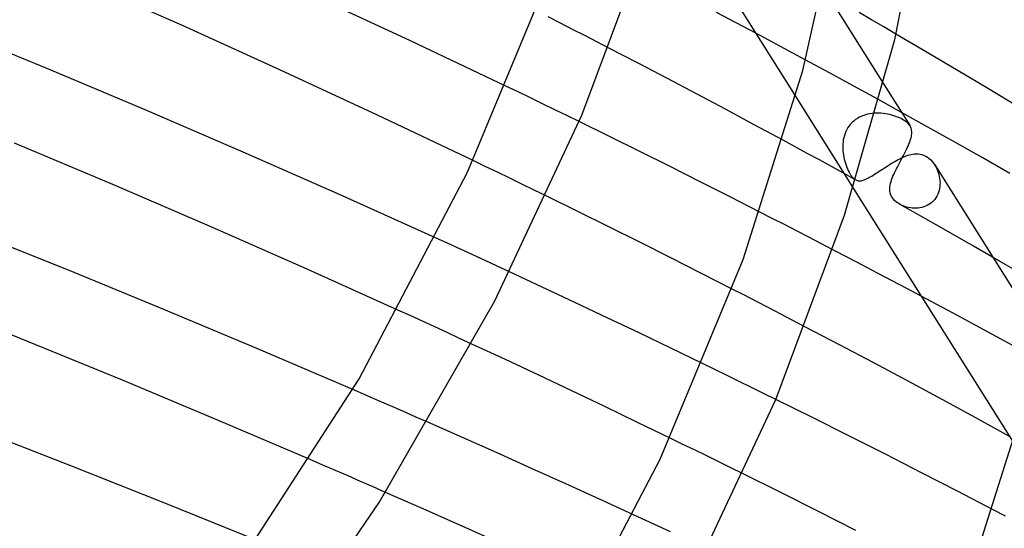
# Model space of a CAD drawing. Header units: millimetres. Extents: x -657 to 657, y -323 to 528.
# Tile 121 of 131: x 364 to 412, y 265 to 290. Entities that reach past the tile are written whole.
import ezdxf

# ---------------------------------------------------------------- set-up
doc = ezdxf.new("R2010")
doc.units = ezdxf.units.MM
doc.layers.add('HIDDEN', color=7, linetype='Continuous')
doc.layers.add('THICK', color=7, linetype='Continuous')

msp = doc.modelspace()

# ---------------------------------------------------------------- linework, layer by layer
at = {"layer": 'HIDDEN'}
for p, q in [((400.677, 295.966), (406.187, 287.217)), ((390.287, 290.199), (389.689, 290.504)), ((405.594, 290.365), (404.991, 290.717)), ((406.198, 290.012), (405.594, 290.365)), ((390.884, 289.894), (390.287, 290.199)), ((391.48, 289.588), (390.884, 289.894)), ((406.802, 289.658), (406.198, 290.012)), ((392.076, 289.281), (391.48, 289.588)), ((401.119, 289.046), (399.897, 289.698)), ((392.67, 288.974), (392.076, 289.281)), ((402.331, 288.396), (401.119, 289.046)), ((403.533, 287.747), (402.331, 288.396)), ((404.724, 287.099), (403.533, 287.747)), ((388.205, 286.812), (387.604, 287.101)), ((405.905, 286.452), (404.724, 287.099)), ((388.806, 286.521), (388.205, 286.812)), ((389.407, 286.23), (388.806, 286.521)), ((401.866, 286.572), (404.7, 282.072)), ((407.075, 285.807), (405.905, 286.452)), ((390.008, 285.939), (389.407, 286.23)), ((390.608, 285.646), (390.008, 285.939)), ((391.208, 285.353), (390.608, 285.646)), ((404.811, 285.449), (404.725, 285.381)), ((404.902, 285.51), (404.811, 285.449)), ((404.996, 285.564), (404.902, 285.51)), ((405.095, 285.611), (404.996, 285.564)), ((405.196, 285.652), (405.095, 285.611)), ((405.301, 285.686), (405.196, 285.652)), ((405.407, 285.714), (405.301, 285.686)), ((405.515, 285.736), (405.407, 285.714)), ((405.625, 285.752), (405.515, 285.736)), ((405.735, 285.762), (405.625, 285.752)), ((405.845, 285.766), (405.735, 285.762)), ((405.955, 285.766), (405.845, 285.766)), ((406.064, 285.76), (405.955, 285.766)), ((406.173, 285.75), (406.064, 285.76)), ((406.28, 285.735), (406.173, 285.75)), ((406.386, 285.717), (406.28, 285.735)), ((406.491, 285.694), (406.386, 285.717)), ((406.593, 285.669), (406.491, 285.694)), ((406.692, 285.64), (406.593, 285.669)), ((406.788, 285.607), (406.692, 285.64)), ((406.88, 285.573), (406.788, 285.607)), ((406.968, 285.536), (406.88, 285.573)), ((407.052, 285.497), (406.968, 285.536)), ((407.13, 285.455), (407.052, 285.497)), ((407.212, 285.407), (407.13, 285.455)), ((404.384, 284.962), (404.336, 284.864)), ((404.44, 285.056), (404.384, 284.962)), ((404.502, 285.145), (404.44, 285.056)), ((404.57, 285.229), (404.502, 285.145)), ((404.644, 285.308), (404.57, 285.229)), ((404.725, 285.381), (404.644, 285.308)), ((407.286, 285.356), (407.212, 285.407)), ((407.352, 285.304), (407.286, 285.356)), ((407.408, 285.251), (407.352, 285.304)), ((407.456, 285.195), (407.408, 285.251)), ((407.496, 285.138), (407.456, 285.195)), ((404.232, 284.557), (404.21, 284.451)), ((404.26, 284.662), (404.232, 284.557)), ((404.295, 284.764), (404.26, 284.662)), ((404.336, 284.864), (404.295, 284.764)), ((401.841, 284.114), (401.244, 284.438)), ((402.438, 283.79), (401.841, 284.114)), ((404.185, 284.236), (404.181, 284.128)), ((404.181, 284.128), (404.182, 284.021)), ((404.182, 284.021), (404.188, 283.915)), ((404.195, 284.344), (404.185, 284.236)), ((404.21, 284.451), (404.195, 284.344)), ((403.034, 283.465), (402.438, 283.79)), ((404.188, 283.915), (404.198, 283.809)), ((404.198, 283.809), (404.213, 283.705)), ((404.213, 283.705), (404.232, 283.603)), ((404.232, 283.603), (404.255, 283.5)), ((404.255, 283.5), (404.281, 283.399)), ((406.905, 283.48), (406.988, 283.523)), ((406.988, 283.523), (407.07, 283.563)), ((407.07, 283.563), (407.151, 283.601)), ((407.151, 283.601), (407.231, 283.635)), ((407.231, 283.635), (407.31, 283.666)), ((407.31, 283.666), (407.388, 283.693)), ((407.388, 283.693), (407.466, 283.717)), ((407.466, 283.717), (407.543, 283.736)), ((407.543, 283.736), (407.619, 283.752)), ((407.619, 283.752), (407.694, 283.762)), ((407.694, 283.762), (407.768, 283.768)), ((407.768, 283.768), (407.842, 283.769)), ((407.842, 283.769), (407.914, 283.765)), ((407.914, 283.765), (407.986, 283.755)), ((407.986, 283.755), (408.058, 283.739)), ((408.058, 283.739), (408.128, 283.717)), ((408.128, 283.717), (408.197, 283.689)), ((408.197, 283.689), (408.264, 283.655)), ((408.264, 283.655), (408.35, 283.601)), ((408.35, 283.601), (408.433, 283.538)), ((408.433, 283.538), (408.51, 283.466)), ((386.59, 283.149), (385.986, 283.44)), ((387.193, 282.858), (386.59, 283.149)), ((403.628, 283.139), (403.034, 283.465)), ((404.221, 282.813), (403.628, 283.139)), ((404.281, 283.399), (404.31, 283.301)), ((404.31, 283.301), (404.342, 283.206)), ((404.342, 283.206), (404.377, 283.115)), ((404.377, 283.115), (404.413, 283.028)), ((404.413, 283.028), (404.451, 282.947)), ((406.062, 282.963), (406.145, 283.017)), ((406.145, 283.017), (406.229, 283.071)), ((406.229, 283.071), (406.313, 283.126)), ((406.313, 283.126), (406.398, 283.18)), ((406.398, 283.18), (406.483, 283.233)), ((406.483, 283.233), (406.568, 283.286)), ((406.568, 283.286), (406.653, 283.338)), ((406.653, 283.338), (406.738, 283.387)), ((406.738, 283.387), (406.822, 283.435)), ((406.822, 283.435), (406.905, 283.48)), ((408.51, 283.466), (408.583, 283.386)), ((408.583, 283.386), (408.651, 283.299)), ((408.651, 283.299), (408.713, 283.206)), ((408.706, 283.218), (411.564, 278.68)), ((408.713, 283.206), (408.762, 283.121)), ((408.762, 283.121), (408.807, 283.032)), ((408.807, 283.032), (408.846, 282.941)), ((387.794, 282.567), (387.193, 282.858)), ((388.393, 282.276), (387.794, 282.567)), ((404.814, 282.487), (404.221, 282.813)), ((404.451, 282.947), (404.49, 282.871)), ((404.49, 282.871), (404.529, 282.8)), ((404.529, 282.8), (404.569, 282.736)), ((404.569, 282.736), (404.61, 282.678)), ((404.61, 282.678), (404.652, 282.625)), ((404.652, 282.625), (404.694, 282.58)), ((404.694, 282.58), (404.736, 282.541)), ((404.736, 282.541), (404.778, 282.509)), ((405.291, 282.508), (405.349, 282.534)), ((405.349, 282.534), (405.409, 282.563)), ((405.409, 282.563), (405.472, 282.596)), ((405.472, 282.596), (405.537, 282.633)), ((405.537, 282.633), (405.606, 282.672)), ((405.606, 282.672), (405.676, 282.715)), ((405.676, 282.715), (405.75, 282.761)), ((405.75, 282.761), (405.825, 282.808)), ((405.825, 282.808), (405.902, 282.858)), ((405.902, 282.858), (405.981, 282.909)), ((405.981, 282.909), (406.062, 282.963)), ((408.846, 282.941), (408.881, 282.846)), ((408.881, 282.846), (408.91, 282.75)), ((408.91, 282.75), (408.933, 282.652)), ((408.933, 282.652), (408.951, 282.553)), ((408.951, 282.553), (408.963, 282.452)), ((388.99, 281.985), (388.393, 282.276)), ((404.778, 282.509), (404.821, 282.483)), ((404.821, 282.483), (404.861, 282.464)), ((404.861, 282.464), (404.903, 282.451)), ((404.903, 282.451), (404.946, 282.442)), ((404.946, 282.442), (404.99, 282.438)), ((404.99, 282.438), (405.035, 282.439)), ((405.035, 282.439), (405.083, 282.445)), ((405.083, 282.445), (405.132, 282.454)), ((405.132, 282.454), (405.183, 282.468)), ((405.183, 282.468), (405.236, 282.486)), ((405.236, 282.486), (405.291, 282.508)), ((408.945, 282.054), (408.924, 281.958)), ((408.96, 282.152), (408.945, 282.054)), ((408.968, 282.252), (408.96, 282.152)), ((408.963, 282.452), (408.969, 282.352)), ((408.969, 282.352), (408.968, 282.252)), ((389.586, 281.695), (388.99, 281.985)), ((408.766, 281.603), (408.71, 281.526)), ((408.816, 281.686), (408.766, 281.603)), ((408.859, 281.774), (408.816, 281.686)), ((408.895, 281.865), (408.859, 281.774)), ((408.924, 281.958), (408.895, 281.865)), ((407.07, 281.238), (406.991, 281.278)), ((407.152, 281.202), (407.07, 281.238)), ((407.238, 281.17), (407.152, 281.202)), ((407.327, 281.144), (407.238, 281.17)), ((407.417, 281.122), (407.327, 281.144)), ((407.51, 281.106), (407.417, 281.122)), ((407.603, 281.095), (407.51, 281.106)), ((407.698, 281.089), (407.603, 281.095)), ((407.792, 281.09), (407.698, 281.089)), ((407.887, 281.096), (407.792, 281.09)), ((407.981, 281.109), (407.887, 281.096)), ((408.075, 281.129), (407.981, 281.109)), ((408.167, 281.155), (408.075, 281.129)), ((408.256, 281.187), (408.167, 281.155)), ((408.342, 281.227), (408.256, 281.187)), ((408.425, 281.274), (408.342, 281.227)), ((408.504, 281.327), (408.425, 281.274)), ((408.578, 281.387), (408.504, 281.327)), ((408.647, 281.454), (408.578, 281.387)), ((408.71, 281.526), (408.647, 281.454)), ((400.71, 280.59), (400.108, 280.899)), ((401.311, 280.282), (400.71, 280.59)), ((401.911, 279.973), (401.311, 280.282)), ((384.755, 279.345), (384.144, 279.623)), ((402.509, 279.663), (401.911, 279.973)), ((403.105, 279.354), (402.509, 279.663)), ((385.363, 279.066), (384.755, 279.345)), ((403.7, 279.045), (403.105, 279.354)), ((385.97, 278.788), (385.363, 279.066)), ((386.576, 278.509), (385.97, 278.788)), ((387.179, 278.231), (386.576, 278.509)), ((387.781, 277.952), (387.179, 278.231)), ((399.342, 276.801), (398.744, 277.108)), ((399.94, 276.493), (399.342, 276.801)), ((409.615, 275.918), (408.049, 276.755)), ((400.536, 276.185), (399.94, 276.493)), ((382.892, 275.8), (382.284, 276.077)), ((383.501, 275.521), (382.892, 275.8)), ((401.131, 275.876), (400.536, 276.185)), ((401.726, 275.567), (401.131, 275.876)), ((411.165, 275.082), (409.615, 275.918)), ((384.108, 275.243), (383.501, 275.521)), ((402.319, 275.258), (401.726, 275.567)), ((384.715, 274.963), (384.108, 275.243)), ((385.321, 274.683), (384.715, 274.963)), ((412.698, 274.249), (411.165, 275.082)), ((385.926, 274.403), (385.321, 274.683)), ((397.887, 273.15), (397.286, 273.443)), ((398.487, 272.857), (397.887, 273.15)), ((399.087, 272.564), (398.487, 272.857)), ((399.687, 272.269), (399.087, 272.564)), ((380.684, 271.899), (380.067, 272.167)), ((381.301, 271.631), (380.684, 271.899)), ((400.286, 271.974), (399.687, 272.269)), ((400.884, 271.679), (400.286, 271.974)), ((381.916, 271.363), (381.301, 271.631)), ((382.531, 271.094), (381.916, 271.363)), ((383.145, 270.825), (382.531, 271.094)), ((383.758, 270.556), (383.145, 270.825)), ((396.284, 269.482), (395.68, 269.776)), ((396.887, 269.188), (396.284, 269.482)), ((397.487, 268.895), (396.887, 269.188)), ((378.594, 268.448), (377.971, 268.717)), ((398.085, 268.601), (397.487, 268.895)), ((398.68, 268.308), (398.085, 268.601)), ((379.214, 268.179), (378.594, 268.448)), ((379.833, 267.91), (379.214, 268.179)), ((399.273, 268.015), (398.68, 268.308)), ((380.451, 267.641), (379.833, 267.91)), ((381.066, 267.372), (380.451, 267.641)), ((381.68, 267.103), (381.066, 267.372)), ((412.19, 265.929), (411.586, 266.244)), ((394.487, 265.718), (393.878, 265.999)), ((395.095, 265.437), (394.487, 265.718)), ((395.7, 265.156), (395.095, 265.437))]:
    msp.add_line(p, q, dxfattribs=at)
at = {"layer": 'THICK'}
for p, q in [((406.739, 289.399), (408.441, 297.884)), ((395.389, 296.857), (401.866, 286.572)), ((402.222, 287.869), (404.222, 296.911)), ((391.341, 285.669), (394.655, 294.532)), ((371.683, 290.077), (366.82, 292.23)), ((385.715, 282.857), (389.696, 292.436)), ((382.907, 289.33), (378.09, 291.563)), ((398.936, 290.208), (397.969, 290.717)), ((364.983, 287.976), (360.099, 289.988)), ((376.506, 287.89), (371.683, 290.077)), ((399.897, 289.698), (398.936, 290.208)), ((387.604, 287.101), (382.907, 289.33)), ((404.276, 280.752), (406.739, 289.399)), ((408.337, 288.754), (406.802, 289.658)), ((394.114, 288.225), (392.67, 288.974)), ((409.857, 287.852), (408.337, 288.754)), ((369.841, 285.928), (364.983, 287.976)), ((381.282, 285.673), (376.506, 287.89)), ((395.551, 287.473), (394.114, 288.225)), ((399.284, 278.561), (402.222, 287.869)), ((396.983, 286.718), (395.551, 287.473)), ((411.353, 286.958), (409.857, 287.852)), ((406.187, 287.217), (407.493, 285.143)), ((412.816, 286.078), (411.353, 286.958)), ((398.409, 285.961), (396.983, 286.718)), ((374.665, 283.848), (369.841, 285.928)), ((399.829, 285.201), (398.409, 285.961)), ((385.986, 283.44), (381.282, 285.673)), ((387.057, 276.531), (391.341, 285.669)), ((408.372, 285.085), (407.075, 285.807)), ((392.703, 284.619), (391.208, 285.353)), ((401.244, 284.438), (399.829, 285.201)), ((407.523, 285.089), (407.496, 285.138)), ((407.545, 285.038), (407.523, 285.089)), ((407.562, 284.985), (407.545, 285.038)), ((407.573, 284.93), (407.562, 284.985)), ((409.696, 284.341), (408.372, 285.085)), ((394.194, 283.881), (392.703, 284.619)), ((407.497, 284.398), (407.521, 284.474)), ((407.521, 284.474), (407.542, 284.548)), ((407.542, 284.548), (407.559, 284.618)), ((407.559, 284.618), (407.571, 284.686)), ((407.571, 284.686), (407.578, 284.751)), ((407.58, 284.873), (407.573, 284.93)), ((407.578, 284.751), (407.581, 284.813)), ((407.581, 284.813), (407.58, 284.873)), ((368.255, 282.256), (363.418, 284.294)), ((407.317, 283.972), (407.359, 284.062)), ((407.359, 284.062), (407.398, 284.15)), ((407.398, 284.15), (407.435, 284.235)), ((407.435, 284.235), (407.468, 284.318)), ((407.468, 284.318), (407.497, 284.398)), ((411.04, 283.579), (409.696, 284.341)), ((379.439, 281.743), (374.665, 283.848)), ((395.681, 283.139), (394.194, 283.881)), ((407.022, 283.402), (407.073, 283.498)), ((407.073, 283.498), (407.124, 283.594)), ((407.124, 283.594), (407.175, 283.691)), ((407.175, 283.691), (407.224, 283.786)), ((407.224, 283.786), (407.271, 283.88)), ((407.271, 283.88), (407.317, 283.972)), ((412.4, 282.801), (411.04, 283.579)), ((397.163, 282.395), (395.681, 283.139)), ((406.776, 282.928), (406.822, 283.021)), ((406.822, 283.021), (406.87, 283.114)), ((406.87, 283.114), (406.92, 283.21)), ((406.92, 283.21), (406.971, 283.306)), ((406.971, 283.306), (407.022, 283.402)), ((380.374, 272.693), (385.715, 282.857)), ((406.586, 282.489), (406.618, 282.574)), ((406.618, 282.574), (406.653, 282.66)), ((406.653, 282.66), (406.691, 282.748)), ((406.691, 282.748), (406.732, 282.837)), ((406.732, 282.837), (406.776, 282.928)), ((373.014, 280.207), (368.255, 282.256)), ((398.639, 281.648), (397.163, 282.395)), ((404.7, 282.072), (412.569, 269.577)), ((406.494, 282.032), (406.499, 282.128)), ((406.499, 282.128), (406.513, 282.225)), ((406.513, 282.225), (406.535, 282.324)), ((406.535, 282.324), (406.558, 282.406)), ((406.558, 282.406), (406.586, 282.489)), ((384.144, 279.623), (379.439, 281.743)), ((391.136, 280.934), (389.586, 281.695)), ((400.108, 280.899), (398.639, 281.648)), ((406.499, 281.933), (406.494, 282.032)), ((406.517, 281.831), (406.499, 281.933)), ((406.553, 281.726), (406.517, 281.831)), ((406.608, 281.621), (406.553, 281.726)), ((406.675, 281.529), (406.608, 281.621)), ((406.75, 281.45), (406.675, 281.529)), ((406.828, 281.384), (406.75, 281.45)), ((406.905, 281.33), (406.828, 281.384)), ((406.984, 281.282), (406.905, 281.33)), ((408.178, 280.611), (406.983, 281.282)), ((392.671, 280.174), (391.136, 280.934)), ((400.883, 271.676), (404.276, 280.752)), ((409.393, 279.923), (408.178, 280.611)), ((377.674, 278.154), (373.014, 280.207)), ((394.198, 279.412), (392.671, 280.174)), ((366.073, 278.032), (361.29, 279.951)), ((410.625, 279.219), (409.393, 279.923)), ((395.719, 278.647), (394.198, 279.412)), ((411.869, 278.504), (410.625, 279.219)), ((397.235, 277.879), (395.719, 278.647)), ((404.432, 278.663), (403.7, 279.045)), ((405.161, 278.281), (404.432, 278.663)), ((411.564, 278.68), (413.92, 274.938)), ((395.2, 268.739), (399.284, 278.561)), ((405.887, 277.9), (405.161, 278.281)), ((413.119, 277.779), (411.869, 278.504)), ((370.767, 276.107), (366.073, 278.032)), ((382.284, 276.077), (377.674, 278.154)), ((389.396, 277.201), (387.781, 277.952)), ((398.744, 277.108), (397.235, 277.879)), ((406.61, 277.518), (405.887, 277.9)), ((390.997, 276.451), (389.396, 277.201)), ((407.331, 277.137), (406.61, 277.518)), ((408.049, 276.755), (407.331, 277.137)), ((364.032, 274.543), (359.311, 276.434)), ((381.363, 266.597), (387.057, 276.531)), ((392.584, 275.701), (390.997, 276.451)), ((375.429, 274.153), (370.767, 276.107)), ((394.156, 274.952), (392.584, 275.701)), ((404.019, 274.366), (402.319, 275.258)), ((395.722, 274.2), (394.156, 274.952)), ((368.729, 272.621), (364.032, 274.543)), ((387.576, 273.636), (385.926, 274.403)), ((405.71, 273.471), (404.019, 274.366)), ((380.067, 272.167), (375.429, 274.153)), ((397.286, 273.443), (395.722, 274.2)), ((389.218, 272.866), (387.576, 273.636)), ((407.394, 272.572), (405.71, 273.471)), ((390.85, 272.094), (389.218, 272.866)), ((373.381, 270.676), (368.729, 272.621)), ((373.303, 261.758), (380.374, 272.693)), ((409.069, 271.67), (407.394, 272.572)), ((392.472, 271.322), (390.85, 272.094)), ((396.495, 262.319), (400.883, 271.676)), ((402.689, 270.782), (400.884, 271.679)), ((410.736, 270.763), (409.069, 271.67)), ((394.082, 270.549), (392.472, 271.322)), ((377.971, 268.717), (373.381, 270.676)), ((385.468, 269.801), (383.758, 270.556)), ((395.68, 269.776), (394.082, 270.549)), ((404.488, 269.88), (402.689, 270.782)), ((409.864, 261.154), (412.879, 270.71)), ((412.395, 269.854), (410.736, 270.763)), ((366.196, 268.409), (361.504, 270.237)), ((387.17, 269.043), (385.468, 269.801)), ((406.278, 268.975), (404.488, 269.88)), ((388.862, 268.284), (387.17, 269.043)), ((408.059, 268.067), (406.278, 268.975)), ((389.722, 258.316), (395.2, 268.739)), ((370.82, 266.57), (366.196, 268.409)), ((390.545, 267.523), (388.862, 268.284)), ((401.135, 267.09), (399.273, 268.015)), ((409.828, 267.156), (408.059, 268.067)), ((392.217, 266.762), (390.545, 267.523)), ((383.423, 266.335), (381.68, 267.103)), ((402.987, 266.161), (401.135, 267.09)), ((411.586, 266.244), (409.828, 267.156)), ((375.362, 264.725), (370.82, 266.57)), ((374.26, 256.285), (381.363, 266.597)), ((393.878, 265.999), (392.217, 266.762)), ((385.152, 265.567), (383.423, 266.335)), ((404.831, 265.228), (402.987, 266.161)), ((386.878, 264.794), (385.152, 265.567))]:
    msp.add_line(p, q, dxfattribs=at)

doc.saveas('drawing.dxf')
